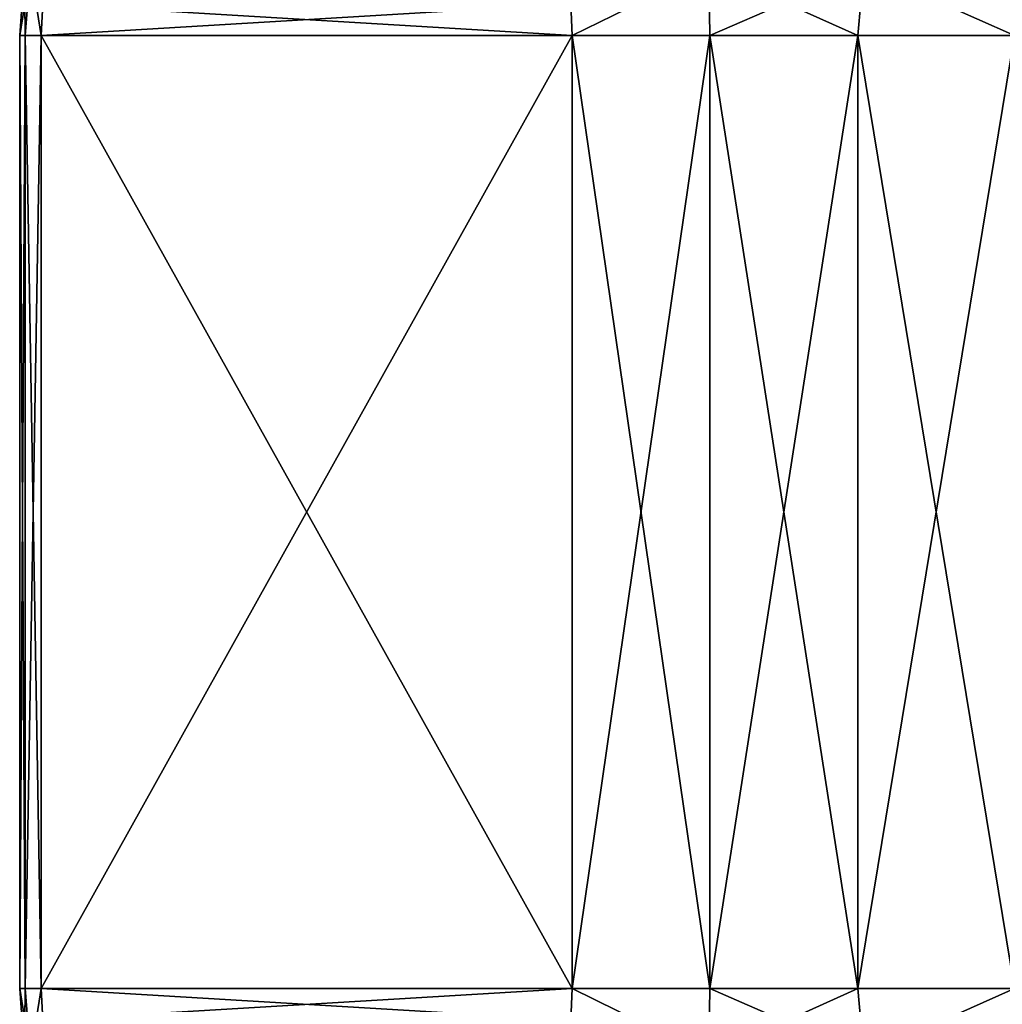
# Model space of a CAD drawing. Header units: metres. Extents: x -106 to 264, y -111 to 81.
# Tile 111 of 256: x 60 to 71, y 33 to 44. Entities that reach past the tile are written whole.
import ezdxf

# ---------------------------------------------------------------- set-up
doc = ezdxf.new("R2010")
doc.units = ezdxf.units.M
doc.layers.add('solid_20422013', color=7, linetype='CONTINUOUS')

msp = doc.modelspace()

# ---------------------------------------------------------------- linework, layer by layer
at = {"layer": 'solid_20422013'}
for points in [[(60.5, 43.5), (60.556534, 43.5, 1.343836), (60.549465, 44.201569)], [(60.611767, 44.201569, -1.408426), (60.5, 43.5), (60.549465, 44.201569)], [(60.611767, 44.201569, -1.408426), (60.556534, 43.5, -1.343836), (60.5, 43.5)], [(60.556534, 43.5, 1.343836), (60.611767, 44.201569, 1.408396), (60.549465, 44.201569)], [(60.556534, 43.5, 1.343836), (60.725739, 43.5, 2.678175), (60.611767, 44.201569, 1.408396)], [(60.611767, 44.201569, -1.408426), (60.725739, 43.5, -2.678175), (60.556534, 43.5, -1.343836)], [(60.611767, 44.201569, 1.408396), (60.725739, 43.5, 2.678175), (60.741302, 43.830063, 2.705138)], [(60.611767, 44.201569, -1.408426), (60.741318, 43.830002, -2.705161), (60.725739, 43.5, -2.678175)], [(67.724823, 44.201569, 13.319754), (66.277924, 43.830002, 12.294839), (66.293503, 43.5, 12.321825)], [(66.293503, 43.5, -12.321825), (66.277931, 43.830063, -12.294862), (67.724869, 44.201569, -13.319786)], [(67.724823, 44.201569, 13.319754), (66.293503, 43.5, 12.321825), (67.736198, 43.5, 13.3864)], [(67.736198, 43.5, -13.3864), (66.293503, 43.5, -12.321825), (67.724869, 44.201569, -13.319786)], [(67.724823, 44.201569, 13.319754), (67.736198, 43.5, 13.3864), (69.28894, 43.5, 14.282878)], [(69.352287, 44.201569, 14.259377), (67.724823, 44.201569, 13.319754), (69.28894, 43.5, 14.282878)], [(67.736198, 43.5, -13.3864), (67.724869, 44.201569, -13.319786), (69.352341, 44.201569, -14.259404)], [(69.28894, 43.5, -14.282878), (67.736198, 43.5, -13.3864), (69.352341, 44.201569, -14.259404)], [(69.352287, 44.201569, 14.259377), (69.28894, 43.5, 14.282878), (70.932236, 43.5, 15)], [(70.932236, 43.5, -15), (69.28894, 43.5, -14.282878), (69.352341, 44.201569, -14.259404)], [(70.963371, 43.830063, 15), (69.352287, 44.201569, 14.259377), (70.932236, 43.5, 15)], [(70.963394, 43.830002, -15), (70.932236, 43.5, -15), (69.352341, 44.201569, -14.259404)], [(66.277924, 43.830002, 12.294839), (60.741302, 43.830063, 2.705138), (60.725739, 43.5, 2.678175)], [(66.293503, 43.5, 12.321825), (66.277924, 43.830002, 12.294839), (60.725739, 43.5, 2.678175)], [(66.293503, 43.5, -12.321825), (60.725739, 43.5, -2.678175), (60.741318, 43.830002, -2.705161)], [(66.293503, 43.5, -12.321825), (60.741318, 43.830002, -2.705161), (66.277931, 43.830063, -12.294862)], [(60.5, 43.5), (60.5, 33.5), (60.556534, 33.5, 1.343836)], [(60.556534, 43.5, -1.343836), (60.5, 33.5), (60.5, 43.5)], [(60.556534, 43.5, -1.343836), (60.556534, 33.5, -1.343836), (60.5, 33.5)], [(60.5, 43.5), (60.556534, 33.5, 1.343836), (60.556534, 43.5, 1.343836)], [(60.556534, 43.5, 1.343836), (60.556534, 33.5, 1.343836), (60.725739, 33.5, 2.678175)], [(60.556534, 43.5, 1.343836), (60.725739, 33.5, 2.678175), (60.725739, 43.5, 2.678175)], [(60.725739, 43.5, -2.678175), (60.725739, 33.5, -2.678175), (60.556534, 33.5, -1.343836)], [(60.556534, 43.5, -1.343836), (60.725739, 43.5, -2.678175), (60.556534, 33.5, -1.343836)], [(66.293503, 43.5, 12.321825), (60.725739, 33.5, 2.678175), (66.293503, 33.5, 12.321825)], [(66.293503, 43.5, 12.321825), (60.725739, 43.5, 2.678175), (60.725739, 33.5, 2.678175)], [(66.293503, 33.5, -12.321825), (60.725739, 33.5, -2.678175), (60.725739, 43.5, -2.678175)], [(66.293503, 33.5, -12.321825), (60.725739, 43.5, -2.678175), (66.293503, 43.5, -12.321825)], [(66.293503, 43.5, 12.321825), (66.293503, 33.5, 12.321825), (67.736198, 33.5, 13.3864)], [(67.736198, 43.5, 13.3864), (66.293503, 43.5, 12.321825), (67.736198, 33.5, 13.3864)], [(66.293503, 33.5, -12.321825), (66.293503, 43.5, -12.321825), (67.736198, 43.5, -13.3864)], [(67.736198, 33.5, -13.3864), (66.293503, 33.5, -12.321825), (67.736198, 43.5, -13.3864)], [(67.736198, 43.5, 13.3864), (67.736198, 33.5, 13.3864), (69.28894, 33.5, 14.282878)], [(69.28894, 43.5, 14.282878), (67.736198, 43.5, 13.3864), (69.28894, 33.5, 14.282878)], [(67.736198, 33.5, -13.3864), (67.736198, 43.5, -13.3864), (69.28894, 43.5, -14.282878)], [(67.736198, 33.5, -13.3864), (69.28894, 43.5, -14.282878), (69.28894, 33.5, -14.282878)], [(69.28894, 43.5, 14.282878), (69.28894, 33.5, 14.282878), (70.932236, 33.5, 15)], [(70.932236, 43.5, 15), (69.28894, 43.5, 14.282878), (70.932236, 33.5, 15)], [(69.28894, 33.5, -14.282878), (69.28894, 43.5, -14.282878), (70.932236, 43.5, -15)], [(69.28894, 33.5, -14.282878), (70.932236, 43.5, -15), (70.932236, 33.5, -15)], [(60.5, 33.5), (60.549862, 32.795631), (60.612221, 32.795631, 1.409048)], [(60.556534, 33.5, 1.343836), (60.5, 33.5), (60.612221, 32.795631, 1.409048)], [(60.556534, 33.5, -1.343836), (60.549862, 32.795631), (60.5, 33.5)], [(60.612221, 32.795631, -1.40902), (60.549862, 32.795631), (60.556534, 33.5, -1.343836)], [(60.556534, 33.5, 1.343836), (60.612221, 32.795631, 1.409048), (60.725739, 33.5, 2.678175)], [(60.612221, 32.795631, -1.40902), (60.556534, 33.5, -1.343836), (60.725739, 33.5, -2.678175)], [(60.612221, 32.795631, 1.409048), (60.741318, 33.169998, 2.705161), (60.725739, 33.5, 2.678175)], [(60.612221, 32.795631, -1.40902), (60.725739, 33.5, -2.678175), (60.741302, 33.169937, -2.705138)], [(66.293503, 33.5, 12.321825), (60.725739, 33.5, 2.678175), (60.741318, 33.169998, 2.705161)], [(66.277924, 33.169998, -12.294839), (60.741302, 33.169937, -2.705138), (60.725739, 33.5, -2.678175)], [(66.293503, 33.5, -12.321825), (66.277924, 33.169998, -12.294839), (60.725739, 33.5, -2.678175)], [(66.293503, 33.5, 12.321825), (60.741318, 33.169998, 2.705161), (66.277931, 33.169937, 12.294862)], [(67.724678, 32.795631, -13.31918), (66.277924, 33.169998, -12.294839), (66.293503, 33.5, -12.321825)], [(66.293503, 33.5, 12.321825), (66.277931, 33.169937, 12.294862), (67.724724, 32.795631, 13.319211)], [(67.736198, 33.5, 13.3864), (66.293503, 33.5, 12.321825), (67.724724, 32.795631, 13.319211)], [(67.736198, 33.5, -13.3864), (67.724678, 32.795631, -13.31918), (66.293503, 33.5, -12.321825)], [(69.28894, 33.5, -14.282878), (69.352867, 32.795631, -14.25922), (67.724678, 32.795631, -13.31918)], [(67.736198, 33.5, -13.3864), (69.28894, 33.5, -14.282878), (67.724678, 32.795631, -13.31918)], [(67.736198, 33.5, 13.3864), (67.724724, 32.795631, 13.319211), (69.352913, 32.795631, 14.259245)], [(69.28894, 33.5, 14.282878), (67.736198, 33.5, 13.3864), (69.352913, 32.795631, 14.259245)], [(70.932236, 33.5, 15), (69.28894, 33.5, 14.282878), (69.352913, 32.795631, 14.259245)], [(69.28894, 33.5, -14.282878), (70.932236, 33.5, -15), (69.352867, 32.795631, -14.25922)], [(70.932236, 33.5, -15), (70.963371, 33.169937, -15), (69.352867, 32.795631, -14.25922)], [(70.963394, 33.169998, 15), (70.932236, 33.5, 15), (69.352913, 32.795631, 14.259245)]]:
    msp.add_3dface(points, dxfattribs=at)

doc.saveas('drawing.dxf')
